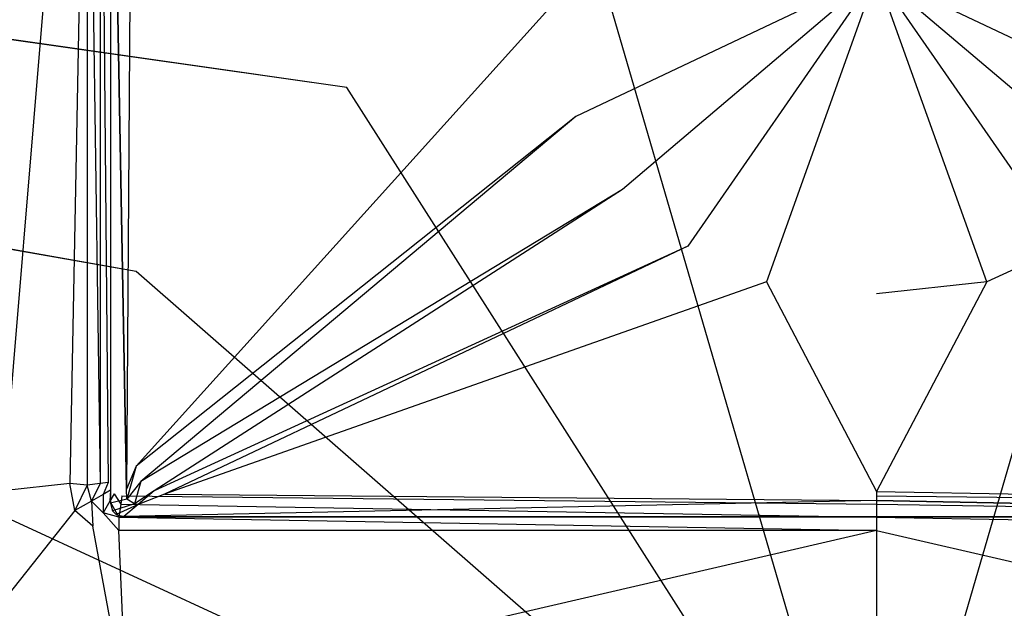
# Model space of a CAD drawing. Extents: x 0 to 1.7, y -0.8 to 0.
# Tile 4 of 8: x 0.74 to 0.87, y -0.18 to -0.1. Entities that reach past the tile are written whole.
import ezdxf

# ---------------------------------------------------------------- set-up
doc = ezdxf.new("R2010")
doc.units = 0
doc.layers.add('L0_WANNE_N_UDA1780ARA248V___0__', color=7, linetype='CONTINUOUS')
doc.layers.add('L1_ABDCKG_ABLAUF_N_UDA1780ARA24', color=7, linetype='CONTINUOUS')

msp = doc.modelspace()

# ---------------------------------------------------------------- linework, layer by layer
at = {"layer": 'L0_WANNE_N_UDA1780ARA248V___0__', "color": 8}
for points, invisible_edges in [([(0.006607, -0.000199), (0.756572, -0.133835), (0.003556, -0.001051), (0.006607, -0.000199)], 13), ([(0.737549, -0.163673), (0.003556, -0.001051), (0.756572, -0.133835), (0.737549, -0.163673)], 14), ([(0.010415, -0.000172), (0.783165, -0.110608), (0.006607, -0.000199), (0.010415, -0.000172)], 13), ([(0.756572, -0.133835), (0.006607, -0.000199), (0.783165, -0.110608), (0.756572, -0.133835)], 14), ([(0.783165, -0.110608), (0.010415, -0.000172), (0.815171, -0.095874), (0.783165, -0.110608)], 14), ([(0.749265, -0.047444, 0.037822), (0.74077, -0.047515, 0.038214), (0.739738, -0.161476, 0.039585), (0.749265, -0.047444, 0.037822)], 14), ([(0.749265, -0.047444, 0.037822), (0.739738, -0.161476, 0.039585), (0.748192, -0.160561, 0.039244), (0.749265, -0.047444, 0.037822)], 14), ([(0.750388, -0.047413, 0.037658), (0.749265, -0.047444, 0.037822), (0.748192, -0.160561, 0.039244), (0.750388, -0.047413, 0.037658)], 14), ([(0.750388, -0.047413, 0.037658), (0.748192, -0.160561, 0.039244), (0.750388, -0.160779, 0.039163), (0.750388, -0.047413, 0.037658)], 14), ([(0.752043, -0.160559, 0.034824), (0.750388, -0.047413, 0.034475), (0.750388, -0.160779, 0.034475), (0.752043, -0.160559, 0.034824)], 13), ([(0.750388, -0.047413, 0.034475), (0.752043, -0.160559, 0.034824), (0.752043, -0.047413, 0.034824), (0.750388, -0.047413, 0.034475)], 14), ([(0.750388, -0.160779, 0.037916), (0.750388, -0.047413, 0.037658), (0.750388, -0.160779, 0.039163), (0.750388, -0.160779, 0.037916)], 13), ([(0.750388, -0.047413, 0.037658), (0.750388, -0.160779, 0.037916), (0.750388, -0.047413, 0.036411), (0.750388, -0.047413, 0.037658)], 14), ([(0.750388, -0.160779, 0.034475), (0.750388, -0.047413, 0.036411), (0.750388, -0.160779, 0.037916), (0.750388, -0.160779, 0.034475)], 13), ([(0.750388, -0.047413, 0.036411), (0.750388, -0.160779, 0.034475), (0.750388, -0.047413, 0.034475), (0.750388, -0.047413, 0.036411)], 14), ([(0.753057, -0.160425, 0.035753), (0.752043, -0.047413, 0.034824), (0.752043, -0.160559, 0.034824), (0.753057, -0.160425, 0.035753)], 13), ([(0.752043, -0.047413, 0.034824), (0.753057, -0.160425, 0.035753), (0.753057, -0.047413, 0.035753), (0.752043, -0.047413, 0.034824)], 14), ([(0.85, -0.215438), (0.815171, -0.095874), (0.85, -0.090826), (0.85, -0.215438)], 14), ([(0.884829, -0.095874), (0.85, -0.215438), (0.85, -0.090826), (0.884829, -0.095874)], 14), ([(0.85, -0.215438), (0.783165, -0.110608), (0.815171, -0.095874), (0.85, -0.215438)], 14), ([(0.916835, -0.110608), (0.85, -0.215438), (0.884829, -0.095874), (0.916835, -0.110608)], 14), ([(0.85, -0.215438), (0.756572, -0.133835), (0.783165, -0.110608), (0.85, -0.215438)], 14), ([(0.943428, -0.133835), (0.85, -0.215438), (0.916835, -0.110608), (0.943428, -0.133835)], 14), ([(0.85, -0.215438), (0.737549, -0.163673), (0.756572, -0.133835), (0.85, -0.215438)], 14), ([(0.962451, -0.163673), (0.85, -0.215438), (0.943428, -0.133835), (0.962451, -0.163673)], 14), ([(0.748192, -0.160561, 0.039244), (0.739738, -0.161476, 0.039585), (0.740388, -0.174665, 0.0396), (0.748192, -0.160561, 0.039244)], 14), ([(0.748853, -0.163989, 0.03926), (0.748192, -0.160561, 0.039244), (0.740388, -0.174665, 0.0396), (0.748853, -0.163989, 0.03926)], 14), ([(0.748853, -0.163989, 0.03926), (0.750388, -0.160779, 0.039163), (0.748192, -0.160561, 0.039244), (0.748853, -0.163989, 0.03926)], 13), ([(0.750388, -0.160779, 0.039163), (0.748853, -0.163989, 0.03926), (0.750925, -0.1628, 0.039179), (0.750388, -0.160779, 0.039163)], 14), ([(0.750925, -0.1628, 0.034475), (0.752043, -0.160559, 0.034824), (0.750388, -0.160779, 0.034475), (0.750925, -0.1628, 0.034475)], 13), ([(0.750388, -0.160779, 0.037916), (0.750925, -0.1628, 0.039179), (0.750925, -0.1628, 0.037937), (0.750388, -0.160779, 0.037916)], 13), ([(0.750925, -0.1628, 0.039179), (0.750388, -0.160779, 0.037916), (0.750388, -0.160779, 0.039163), (0.750925, -0.1628, 0.039179)], 14), ([(0.750388, -0.160779, 0.034475), (0.750925, -0.1628, 0.037937), (0.750925, -0.1628, 0.034475), (0.750388, -0.160779, 0.034475)], 13), ([(0.750925, -0.1628, 0.037937), (0.750388, -0.160779, 0.034475), (0.750388, -0.160779, 0.037916), (0.750925, -0.1628, 0.037937)], 14), ([(0.752043, -0.160559, 0.034824), (0.750925, -0.1628, 0.034475), (0.752409, -0.161937, 0.034824), (0.752043, -0.160559, 0.034824)], 14), ([(0.752409, -0.161937, 0.034824), (0.753057, -0.160425, 0.035753), (0.752043, -0.160559, 0.034824), (0.752409, -0.161937, 0.034824)], 13), ([(0.753057, -0.160425, 0.035753), (0.752409, -0.161937, 0.034824), (0.753318, -0.161408, 0.035753), (0.753057, -0.160425, 0.035753)], 14), ([(0.75325, -0.162785, 0.034824), (0.753318, -0.161408, 0.035753), (0.752409, -0.161937, 0.034824), (0.75325, -0.162785, 0.034824)], 13), ([(0.753318, -0.161408, 0.035753), (0.75325, -0.162785, 0.034824), (0.753775, -0.161869, 0.035753), (0.753318, -0.161408, 0.035753)], 14), ([(0.752393, -0.16428, 0.034475), (0.752409, -0.161937, 0.034824), (0.750925, -0.1628, 0.034475), (0.752393, -0.16428, 0.034475)], 13), ([(0.752409, -0.161937, 0.034824), (0.752393, -0.16428, 0.034475), (0.75325, -0.162785, 0.034824), (0.752409, -0.161937, 0.034824)], 14), ([(0.754617, -0.163154, 0.034824), (0.753775, -0.161869, 0.035753), (0.75325, -0.162785, 0.034824), (0.754617, -0.163154, 0.034824)], 13), ([(0.753775, -0.161869, 0.035753), (0.754617, -0.163154, 0.034824), (0.75475, -0.162132, 0.035753), (0.753775, -0.161869, 0.035753)], 14), ([(0.85, -0.163154, 0.034824), (0.75475, -0.162132, 0.035753), (0.754617, -0.163154, 0.034824), (0.85, -0.163154, 0.034824)], 13), ([(0.75475, -0.162132, 0.035753), (0.85, -0.163154, 0.034824), (0.85, -0.162132, 0.035753), (0.75475, -0.162132, 0.035753)], 14), ([(0.945383, -0.163154, 0.034824), (0.85, -0.162132, 0.035753), (0.85, -0.163154, 0.034824), (0.945383, -0.163154, 0.034824)], 13), ([(0.85, -0.162132, 0.035753), (0.945383, -0.163154, 0.034824), (0.945249, -0.162132, 0.035753), (0.85, -0.162132, 0.035753)], 14), ([(0.85, -0.215438), (0.727636, -0.197704), (0.737549, -0.163673), (0.85, -0.215438)], 14), ([(0.748853, -0.163989, 0.03926), (0.740388, -0.174665, 0.0396), (0.742428, -0.187883, 0.039618), (0.748853, -0.163989, 0.03926)], 14), ([(0.751083, -0.165947, 0.039278), (0.748853, -0.163989, 0.03926), (0.742428, -0.187883, 0.039618), (0.751083, -0.165947, 0.039278)], 14), ([(0.751083, -0.165947, 0.039278), (0.750925, -0.1628, 0.039179), (0.748853, -0.163989, 0.03926), (0.751083, -0.165947, 0.039278)], 13), ([(0.752393, -0.16428, 0.037955), (0.750925, -0.1628, 0.039179), (0.752393, -0.16428, 0.039197), (0.752393, -0.16428, 0.037955)], 13), ([(0.750925, -0.1628, 0.039179), (0.752393, -0.16428, 0.037955), (0.750925, -0.1628, 0.037937), (0.750925, -0.1628, 0.039179)], 14), ([(0.750925, -0.1628, 0.039179), (0.751083, -0.165947, 0.039278), (0.752393, -0.16428, 0.039197), (0.750925, -0.1628, 0.039179)], 14), ([(0.752393, -0.16428, 0.034475), (0.750925, -0.1628, 0.037937), (0.752393, -0.16428, 0.037955), (0.752393, -0.16428, 0.034475)], 13), ([(0.750925, -0.1628, 0.037937), (0.752393, -0.16428, 0.034475), (0.750925, -0.1628, 0.034475), (0.750925, -0.1628, 0.037937)], 14), ([(0.754399, -0.164822, 0.034475), (0.75325, -0.162785, 0.034824), (0.752393, -0.16428, 0.034475), (0.754399, -0.164822, 0.034475)], 13), ([(0.75325, -0.162785, 0.034824), (0.754399, -0.164822, 0.034475), (0.754617, -0.163154, 0.034824), (0.75325, -0.162785, 0.034824)], 14), ([(0.85, -0.164822, 0.034475), (0.754617, -0.163154, 0.034824), (0.754399, -0.164822, 0.034475), (0.85, -0.164822, 0.034475)], 13), ([(0.754617, -0.163154, 0.034824), (0.85, -0.164822, 0.034475), (0.85, -0.163154, 0.034824), (0.754617, -0.163154, 0.034824)], 14), ([(0.945601, -0.164822, 0.034475), (0.85, -0.163154, 0.034824), (0.85, -0.164822, 0.034475), (0.945601, -0.164822, 0.034475)], 13), ([(0.85, -0.163154, 0.034824), (0.945601, -0.164822, 0.034475), (0.945383, -0.163154, 0.034824), (0.85, -0.163154, 0.034824)], 14), ([(0.972364, -0.197704), (0.85, -0.215438), (0.962451, -0.163673), (0.972364, -0.197704)], 14), ([(0.754374, -0.166478, 0.039352), (0.752393, -0.16428, 0.039197), (0.751083, -0.165947, 0.039278), (0.754374, -0.166478, 0.039352)], 14), ([(0.752393, -0.16428, 0.039197), (0.754399, -0.164822, 0.037966), (0.752393, -0.16428, 0.037955), (0.752393, -0.16428, 0.039197)], 13), ([(0.754399, -0.164822, 0.037966), (0.752393, -0.16428, 0.039197), (0.754399, -0.164822, 0.039213), (0.754399, -0.164822, 0.037966)], 14), ([(0.754399, -0.164822, 0.039213), (0.752393, -0.16428, 0.039197), (0.754374, -0.166478, 0.039352), (0.754399, -0.164822, 0.039213)], 14), ([(0.752393, -0.16428, 0.034475), (0.754399, -0.164822, 0.037966), (0.754399, -0.164822, 0.034475), (0.752393, -0.16428, 0.034475)], 13), ([(0.754399, -0.164822, 0.037966), (0.752393, -0.16428, 0.034475), (0.752393, -0.16428, 0.037955), (0.754399, -0.164822, 0.037966)], 14), ([(0.85, -0.166478, 0.039276), (0.754399, -0.164822, 0.039213), (0.754374, -0.166478, 0.039352), (0.85, -0.166478, 0.039276)], 13), ([(0.754399, -0.164822, 0.039213), (0.85, -0.166478, 0.039276), (0.85, -0.164822, 0.039135), (0.754399, -0.164822, 0.039213)], 14), ([(0.754399, -0.164822, 0.037966), (0.85, -0.164822, 0.034475), (0.754399, -0.164822, 0.034475), (0.754399, -0.164822, 0.037966)], 13), ([(0.85, -0.164822, 0.034475), (0.754399, -0.164822, 0.037966), (0.85, -0.164822, 0.037888), (0.85, -0.164822, 0.034475)], 14), ([(0.754399, -0.164822, 0.037966), (0.85, -0.164822, 0.039135), (0.85, -0.164822, 0.037888), (0.754399, -0.164822, 0.037966)], 13), ([(0.85, -0.164822, 0.039135), (0.754399, -0.164822, 0.037966), (0.754399, -0.164822, 0.039213), (0.85, -0.164822, 0.039135)], 14), ([(0.945626, -0.166478, 0.039352), (0.85, -0.164822, 0.039135), (0.85, -0.166478, 0.039276), (0.945626, -0.166478, 0.039352)], 13), ([(0.85, -0.164822, 0.039135), (0.945626, -0.166478, 0.039352), (0.945601, -0.164822, 0.039213), (0.85, -0.164822, 0.039135)], 14), ([(0.85, -0.164822, 0.037888), (0.945601, -0.164822, 0.034475), (0.85, -0.164822, 0.034475), (0.85, -0.164822, 0.037888)], 13), ([(0.945601, -0.164822, 0.034475), (0.85, -0.164822, 0.037888), (0.945601, -0.164822, 0.037966), (0.945601, -0.164822, 0.034475)], 14), ([(0.85, -0.164822, 0.039135), (0.945601, -0.164822, 0.037966), (0.85, -0.164822, 0.037888), (0.85, -0.164822, 0.039135)], 13), ([(0.945601, -0.164822, 0.037966), (0.85, -0.164822, 0.039135), (0.945601, -0.164822, 0.039213), (0.945601, -0.164822, 0.037966)], 14), ([(0.755306, -0.188411, 0.039689), (0.751083, -0.165947, 0.039278), (0.742428, -0.187883, 0.039618), (0.755306, -0.188411, 0.039689)], 14), ([(0.755306, -0.188411, 0.039689), (0.754374, -0.166478, 0.039352), (0.751083, -0.165947, 0.039278), (0.755306, -0.188411, 0.039689)], 14), ([(0.755306, -0.188411, 0.039689), (0.85, -0.166478, 0.039276), (0.754374, -0.166478, 0.039352), (0.755306, -0.188411, 0.039689)], 13), ([(0.85, -0.166478, 0.039276), (0.755306, -0.188411, 0.039689), (0.85, -0.188411, 0.039615), (0.85, -0.166478, 0.039276)], 14), ([(0.944694, -0.188411, 0.039689), (0.85, -0.166478, 0.039276), (0.85, -0.188411, 0.039615), (0.944694, -0.188411, 0.039689)], 13), ([(0.85, -0.166478, 0.039276), (0.944694, -0.188411, 0.039689), (0.945626, -0.166478, 0.039352), (0.85, -0.166478, 0.039276)], 14), ([(0.742428, -0.187883, 0.039618), (0.740388, -0.174665, 0.0396), (0.120562, -0.617624, 0.046406), (0.742428, -0.187883, 0.039618)], 14)]:
    msp.add_3dface(points, dxfattribs=dict(at, invisible_edges=invisible_edges))
at = {"layer": 'L1_ABDCKG_ABLAUF_N_UDA1780ARA24', "color": 8}
for points, invisible_edges in [([(0.755333, -0.161292, 0.039604), (0.753333, -0.051206, 0.037604), (0.753332, -0.163033, 0.037604), (0.755333, -0.161292, 0.039604)], 14), ([(0.753332, -0.051253, 0.035769), (0.753332, -0.163033, 0.037604), (0.753333, -0.051206, 0.037604), (0.753332, -0.051253, 0.035769)], 14), ([(0.753332, -0.163033, 0.037604), (0.753332, -0.051253, 0.035769), (0.753332, -0.163048, 0.035769), (0.753332, -0.163033, 0.037604)], 13), ([(0.753333, -0.051206, 0.037604), (0.755333, -0.161292, 0.039604), (0.755122, -0.051206, 0.039604), (0.753333, -0.051206, 0.037604)], 14), ([(0.755333, -0.161292, 0.039604), (0.75611, -0.056609, 0.039604), (0.755122, -0.051206, 0.039604), (0.755333, -0.161292, 0.039604)], 13), ([(0.75611, -0.056609, 0.039604), (0.755333, -0.161292, 0.039604), (0.756588, -0.158375, 0.039604), (0.75611, -0.056609, 0.039604)], 14), ([(0.756588, -0.158375, 0.039604), (0.808998, -0.100296, 0.039604), (0.75611, -0.056609, 0.039604), (0.756588, -0.158375, 0.039604)], 13), ([(0.85, -0.09628, 0.039604), (0.808998, -0.100296, 0.039604), (0.812068, -0.11429, 0.039604), (0.85, -0.09628, 0.039604)], 14), ([(0.85, -0.09628, 0.039604), (0.812068, -0.11429, 0.039604), (0.817947, -0.123474, 0.039604), (0.85, -0.09628, 0.039604)], 14), ([(0.85, -0.09628, 0.039604), (0.817947, -0.123474, 0.039604), (0.826195, -0.130612, 0.039604), (0.85, -0.09628, 0.039604)], 14), ([(0.85, -0.09628, 0.039604), (0.826195, -0.130612, 0.039604), (0.836099, -0.135129, 0.039604), (0.85, -0.09628, 0.039604)], 14), ([(0.85, -0.09628, 0.039604), (0.836099, -0.135129, 0.039604), (0.85, -0.136659, 0.039604), (0.85, -0.09628, 0.039604)], 14), ([(0.891002, -0.100296, 0.039604), (0.85, -0.09628, 0.039604), (0.887932, -0.11429, 0.039604), (0.891002, -0.100296, 0.039604)], 14), ([(0.863901, -0.135129, 0.039604), (0.85, -0.09628, 0.039604), (0.85, -0.136659, 0.039604), (0.863901, -0.135129, 0.039604)], 14), ([(0.887932, -0.11429, 0.039604), (0.85, -0.09628, 0.039604), (0.882053, -0.123474, 0.039604), (0.887932, -0.11429, 0.039604)], 14), ([(0.882053, -0.123474, 0.039604), (0.85, -0.09628, 0.039604), (0.873805, -0.130612, 0.039604), (0.882053, -0.123474, 0.039604)], 14), ([(0.873805, -0.130612, 0.039604), (0.85, -0.09628, 0.039604), (0.863901, -0.135129, 0.039604), (0.873805, -0.130612, 0.039604)], 14), ([(0.808998, -0.100296, 0.039604), (0.756588, -0.158375, 0.039604), (0.812068, -0.11429, 0.039604), (0.808998, -0.100296, 0.039604)], 14), ([(0.757169, -0.160306, 0.039604), (0.812068, -0.11429, 0.039604), (0.756588, -0.158375, 0.039604), (0.757169, -0.160306, 0.039604)], 13), ([(0.812068, -0.11429, 0.039604), (0.757169, -0.160306, 0.039604), (0.817947, -0.123474, 0.039604), (0.812068, -0.11429, 0.039604)], 14), ([(0.758825, -0.161474, 0.039604), (0.817947, -0.123474, 0.039604), (0.757169, -0.160306, 0.039604), (0.758825, -0.161474, 0.039604)], 13), ([(0.817947, -0.123474, 0.039604), (0.758825, -0.161474, 0.039604), (0.826195, -0.130612, 0.039604), (0.817947, -0.123474, 0.039604)], 14), ([(0.760161, -0.161924, 0.039604), (0.826195, -0.130612, 0.039604), (0.758825, -0.161474, 0.039604), (0.760161, -0.161924, 0.039604)], 13), ([(0.826195, -0.130612, 0.039604), (0.760161, -0.161924, 0.039604), (0.836099, -0.135129, 0.039604), (0.826195, -0.130612, 0.039604)], 14), ([(0.939839, -0.161924, 0.039604), (0.873805, -0.130612, 0.039604), (0.863901, -0.135129, 0.039604), (0.939839, -0.161924, 0.039604)], 13), ([(0.85, -0.161589, 0.039604), (0.836099, -0.135129, 0.039604), (0.760161, -0.161924, 0.039604), (0.85, -0.161589, 0.039604)], 13), ([(0.836099, -0.135129, 0.039604), (0.85, -0.161589, 0.039604), (0.85, -0.136659, 0.039604), (0.836099, -0.135129, 0.039604)], 14), ([(0.85, -0.161589, 0.039604), (0.863901, -0.135129, 0.039604), (0.85, -0.136659, 0.039604), (0.85, -0.161589, 0.039604)], 13), ([(0.863901, -0.135129, 0.039604), (0.85, -0.161589, 0.039604), (0.939839, -0.161924, 0.039604), (0.863901, -0.135129, 0.039604)], 14), ([(0.755387, -0.162536, 0.039604), (0.756588, -0.158375, 0.039604), (0.755333, -0.161292, 0.039604), (0.755387, -0.162536, 0.039604)], 13), ([(0.756588, -0.158375, 0.039604), (0.755387, -0.162536, 0.039604), (0.757169, -0.160306, 0.039604), (0.756588, -0.158375, 0.039604)], 14), ([(0.755387, -0.162536, 0.039604), (0.755333, -0.161292, 0.039604), (0.753332, -0.163033, 0.037604), (0.755387, -0.162536, 0.039604)], 14), ([(0.756347, -0.163138, 0.039604), (0.757169, -0.160306, 0.039604), (0.755387, -0.162536, 0.039604), (0.756347, -0.163138, 0.039604)], 13), ([(0.757169, -0.160306, 0.039604), (0.756347, -0.163138, 0.039604), (0.758825, -0.161474, 0.039604), (0.757169, -0.160306, 0.039604)], 14), ([(0.756814, -0.163202, 0.039604), (0.758825, -0.161474, 0.039604), (0.756347, -0.163138, 0.039604), (0.756814, -0.163202, 0.039604)], 13), ([(0.758825, -0.161474, 0.039604), (0.756814, -0.163202, 0.039604), (0.760161, -0.161924, 0.039604), (0.758825, -0.161474, 0.039604)], 14), ([(0.755387, -0.162536, 0.039604), (0.753332, -0.163033, 0.037604), (0.753593, -0.164007, 0.037604), (0.755387, -0.162536, 0.039604)], 14), ([(0.756347, -0.163138, 0.039604), (0.755387, -0.162536, 0.039604), (0.753593, -0.164007, 0.037604), (0.756347, -0.163138, 0.039604)], 14), ([(0.756814, -0.163202, 0.039604), (0.755021, -0.164723, 0.037604), (0.85, -0.162691, 0.039604), (0.756814, -0.163202, 0.039604)], 14), ([(0.85, -0.162691, 0.039604), (0.755021, -0.164723, 0.037604), (0.85, -0.164722, 0.037604), (0.85, -0.162691, 0.039604)], 14), ([(0.85, -0.162691, 0.039604), (0.760161, -0.161924, 0.039604), (0.756814, -0.163202, 0.039604), (0.85, -0.162691, 0.039604)], 13), ([(0.760161, -0.161924, 0.039604), (0.85, -0.162691, 0.039604), (0.85, -0.161589, 0.039604), (0.760161, -0.161924, 0.039604)], 14), ([(0.943186, -0.163202, 0.039604), (0.85, -0.161589, 0.039604), (0.85, -0.162691, 0.039604), (0.943186, -0.163202, 0.039604)], 13), ([(0.85, -0.161589, 0.039604), (0.943186, -0.163202, 0.039604), (0.939839, -0.161924, 0.039604), (0.85, -0.161589, 0.039604)], 14), ([(0.944979, -0.164723, 0.037604), (0.85, -0.162691, 0.039604), (0.85, -0.164722, 0.037604), (0.944979, -0.164723, 0.037604)], 14), ([(0.85, -0.162691, 0.039604), (0.944979, -0.164723, 0.037604), (0.943186, -0.163202, 0.039604), (0.85, -0.162691, 0.039604)], 14), ([(0.753332, -0.163048, 0.035769), (0.753593, -0.164007, 0.037604), (0.753332, -0.163033, 0.037604), (0.753332, -0.163048, 0.035769)], 14), ([(0.753593, -0.164007, 0.037604), (0.753332, -0.163048, 0.035769), (0.753592, -0.164021, 0.035769), (0.753593, -0.164007, 0.037604)], 13), ([(0.756347, -0.163138, 0.039604), (0.753593, -0.164007, 0.037604), (0.754049, -0.164462, 0.037604), (0.756347, -0.163138, 0.039604)], 14), ([(0.756814, -0.163202, 0.039604), (0.756347, -0.163138, 0.039604), (0.754049, -0.164462, 0.037604), (0.756814, -0.163202, 0.039604)], 14), ([(0.756814, -0.163202, 0.039604), (0.754049, -0.164462, 0.037604), (0.755021, -0.164723, 0.037604), (0.756814, -0.163202, 0.039604)], 14), ([(0.753592, -0.164021, 0.035769), (0.754049, -0.164462, 0.037604), (0.753593, -0.164007, 0.037604), (0.753592, -0.164021, 0.035769)], 14), ([(0.754049, -0.164462, 0.037604), (0.753592, -0.164021, 0.035769), (0.754048, -0.164477, 0.035769), (0.754049, -0.164462, 0.037604)], 13), ([(0.754048, -0.164477, 0.035769), (0.755021, -0.164723, 0.037604), (0.754049, -0.164462, 0.037604), (0.754048, -0.164477, 0.035769)], 14), ([(0.755021, -0.164723, 0.037604), (0.754048, -0.164477, 0.035769), (0.755021, -0.164738, 0.035769), (0.755021, -0.164723, 0.037604)], 13), ([(0.85, -0.164722, 0.037604), (0.755021, -0.164738, 0.035769), (0.85, -0.164738, 0.035769), (0.85, -0.164722, 0.037604)], 13), ([(0.755021, -0.164738, 0.035769), (0.85, -0.164722, 0.037604), (0.755021, -0.164723, 0.037604), (0.755021, -0.164738, 0.035769)], 14), ([(0.85, -0.164738, 0.035769), (0.944979, -0.164723, 0.037604), (0.85, -0.164722, 0.037604), (0.85, -0.164738, 0.035769)], 14), ([(0.944979, -0.164723, 0.037604), (0.85, -0.164738, 0.035769), (0.944979, -0.164738, 0.035769), (0.944979, -0.164723, 0.037604)], 13)]:
    msp.add_3dface(points, dxfattribs=dict(at, invisible_edges=invisible_edges))

doc.saveas('drawing.dxf')
